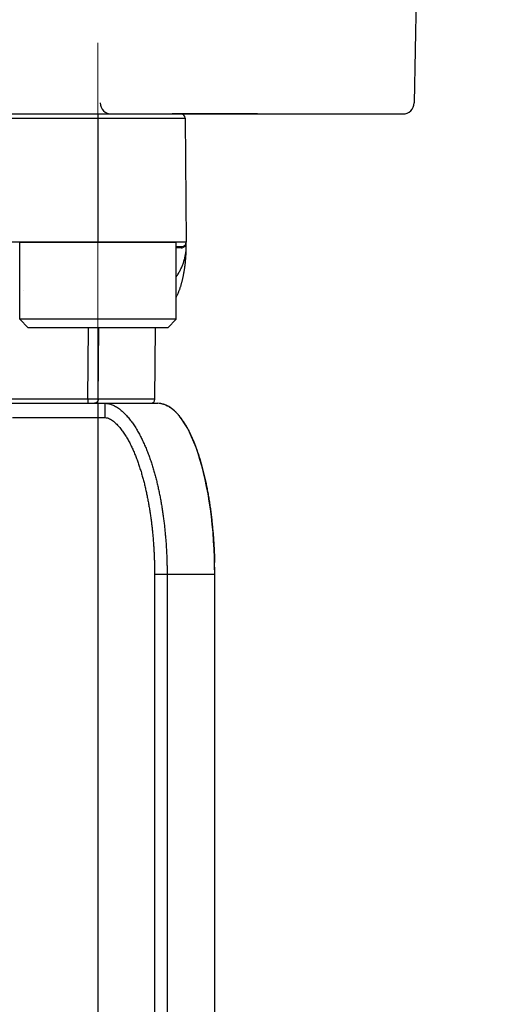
# Model space of a CAD drawing. Header units: millimetres. Extents: x 0 to 1300, y 0 to 891.
# Tile 105 of 141: x 408 to 425, y 473 to 507. Entities that reach past the tile are written whole.
import ezdxf

# ---------------------------------------------------------------- set-up
doc = ezdxf.new("R2010")
doc.units = ezdxf.units.MM
doc.header["$LTSCALE"] = 0.545669
doc.linetypes.add('CENTER', pattern=[50.8, 31.75, -6.35, 6.35, -6.35])
doc.layers.add('NoLayerName_001', color=7, linetype='Continuous')
doc.styles.get("Standard").update_dxf_attribs({"font": 'txt', "bigfont": 'extfont2'})
doc.dimstyles.get("Standard").update_dxf_attribs({"dimtxt": 2.5, "dimasz": 2.5, "dimexe": 1, "dimexo": 1, "dimtad": 1, "dimdec": 3, "dimzin": 0, "dimdsep": 46, "dimtxsty": 'Standard', "dimcen": 2.5, "dimadec": 3, "dimazin": 0, "dimtfac": 0.75, "dimtdec": 3, "dimtmove": 0, "dimatfit": 3, "dimfxl": 1, "dimarcsym": 0})

# ---------------------------------------------------------------- blocks, each defined once
blk = doc.blocks.new('_OPEN30')
at = {"color": 0, "linetype": 'ByBlock', "lineweight": -2}
for p, q in [((-1, 0.267949), (0, 0)), ((0, 0), (-1, -0.267949)), ((0, 0), (-1, 0))]:
    blk.add_line(p, q, dxfattribs=at)
blk = doc.blocks.new('*D54')
at = {"layer": 'Defpoints', "color": 0}
for p in [(327.5, 537.5), (625, 535), (327.5, 404.675)]:
    blk.add_point(p, dxfattribs=at)
at = {"layer": 'NoLayerName_001', "color": 0, "linetype": 'Continuous', "lineweight": 13}
for p, q in [((327.5, 534.5), (327.5, 401.675)), ((625, 532), (625, 401.675)), ((620.5, 404.675), (332, 404.675))]:
    blk.add_line(p, q, dxfattribs=at)
at = {"layer": 'NoLayerName_001', "color": 0, "lineweight": 13, "xscale": 4.5, "yscale": 4.5, "zscale": 4.5}
for p, rotation in [((327.5, 404.675), 180), ((625, 404.675), 360)]:
    blk.add_blockref('_OPEN30', p, dxfattribs=dict(at, rotation=rotation))
at = {"layer": 'NoLayerName_001', "color": 0, "lineweight": 13, "insert": (476.25, 413.896), "char_height": 10.5, "attachment_point": 5}
blk.add_mtext('\\W0.8000;２９８', dxfattribs=at)
blk = doc.blocks.new('*D55')
at = {"layer": 'Defpoints', "color": 0}
for p in [(625, 535), (415.001, 467.279), (415.001, 447.662)]:
    blk.add_point(p, dxfattribs=at)
at = {"layer": 'NoLayerName_001', "color": 0, "linetype": 'Continuous', "lineweight": 13}
for p, q in [((625, 532), (625, 444.662)), ((415.001, 464.279), (415.001, 444.662)), ((620.5, 447.662), (419.501, 447.662))]:
    blk.add_line(p, q, dxfattribs=at)
at = {"layer": 'NoLayerName_001', "color": 0, "lineweight": 13, "xscale": 4.5, "yscale": 4.5, "zscale": 4.5, "rotation": 180}
blk.add_blockref('_OPEN30', (415.001, 447.662), dxfattribs=at)
at = {"layer": 'NoLayerName_001', "color": 0, "lineweight": 13, "xscale": 4.5, "yscale": 4.5, "zscale": 4.5}
blk.add_blockref('_OPEN30', (625, 447.662), dxfattribs=at)
at = {"layer": 'NoLayerName_001', "color": 0, "lineweight": 13, "insert": (520, 456.92), "char_height": 10.5, "attachment_point": 5}
blk.add_mtext('\\W0.8000;２１０', dxfattribs=at)

msp = doc.modelspace()

# ---------------------------------------------------------------- linework, layer by layer
at = {"layer": 'NoLayerName_001', "color": 7, "linetype": 'Continuous', "lineweight": 25}
for p, q in [((422.17966745, 514.29301904), (422.00686231, 504.39301904)), ((380.39308104, 504), (421.60692323, 504)), ((416.5007164, 504), (413.5007164, 504))]:
    msp.add_line(p, q, dxfattribs=at)
at = {"layer": 'NoLayerName_001', "color": 4, "linetype": 'CENTER', "lineweight": 13}
msp.add_line((410.9004447, 506.49999936), (410.9004447, 491.49999936), dxfattribs=at)
at = {"layer": 'NoLayerName_001', "color": 60, "linetype": 'Continuous', "lineweight": 25}
for p, q in [((388.0384805, 503.85130898), (413.9625339, 503.85130898)), ((410.90000213, 504), (410.90000213, 499.50009617)), ((413.9625339, 503.85130898), (414.0005072, 499.5)), ((413.64987713, 499.35), (413.8505072, 499.35)), ((413.94991788, 499.34908409), (413.93774974, 499.34899184)), ((414.0005072, 499.35), (414.0005072, 499.5)), ((408.26887838, 497.79058572), (408.26909586, 497.79086782)), ((410.54681333, 493.99921461), (410.56324712, 496.50000077)), ((410.90605087, 493.99869102), (410.92493693, 496.50000077)), ((412.9018048, 493.99869092), (412.9236334, 496.50000077)), ((410.54681333, 493.99921461), (407.81715093, 493.99921461)), ((410.90604798, 493.99869105), (410.54681285, 493.99921463)), ((412.9018048, 493.99869092), (410.90605087, 493.99869102)), ((389.69589922, 493.85), (413.0005072, 493.85)), ((410.9005072, 493.85), (410.9005072, 470.11198998)), ((411.15136923, 493.35), (411.15136923, 493.85)), ((407.8981528, 493.35), (411.15136923, 493.35)), ((412.88705422, 487.85), (415.0005072, 487.85)), ((412.88705422, 487.85), (412.88705422, 468.65857251)), ((413.3272967, 487.85), (413.3272967, 467.27566031)), ((415.0005072, 467.27940772), (415.0005072, 487.85))]:
    msp.add_line(p, q, dxfattribs=at)
at = {"layer": 'NoLayerName_001', "color": 3, "linetype": 'Continuous', "lineweight": 25}
msp.add_line((388.18847478, 504), (413.81253961, 504), dxfattribs=at)
at = {"layer": 'NoLayerName_001', "color": 2, "linetype": 'Continuous', "lineweight": 13}
msp.add_line((416.5007164, 504), (413.5007164, 504), dxfattribs=at)
at = {"layer": 'NoLayerName_001', "color": 140, "linetype": 'Continuous', "lineweight": 25}
msp.add_line((414.0005072, 499.5), (396.6312763, 499.50053875), dxfattribs=at)
at = {"layer": 'NoLayerName_001', "color": 4, "linetype": 'Continuous', "lineweight": 25}
for p, q in [((408.14987713, 499.50000077), (413.64987713, 499.50000077)), ((408.14987713, 496.80000077), (408.14987713, 499.50000077)), ((413.64987713, 496.80000077), (413.64987713, 499.50000077)), ((408.44987713, 496.50000077), (408.14987713, 496.80000077)), ((413.64987713, 496.80000077), (408.14987713, 496.80000077)), ((413.34987713, 496.50000077), (413.64987713, 496.80000077)), ((413.34987713, 496.50000077), (408.44987713, 496.50000077))]:
    msp.add_line(p, q, dxfattribs=at)
at = {"layer": 'NoLayerName_001', "color": 7, "linetype": 'Continuous', "lineweight": 25}
for centre, start, end in [((411.37562597, 504.4), 181, 270), ((421.60692323, 504.4), 270, 359)]:
    msp.add_arc(centre, 0.4, start, end, dxfattribs=at)
at = {"layer": 'NoLayerName_001', "color": 60, "linetype": 'Continuous', "lineweight": 25}
for centre, radius, start, end in [((413.81253961, 503.85), 0.15, 0.5, 90), ((413.81849568, 499.47405711), 0.1722076, 270.050870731, 284.23782677), ((413.8505072, 499.5), 0.15, 270, 0), ((413.81812321, 499.47563995), 0.17383344, 284.22851217, 285.424488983), ((413.806869, 499.48643876), 0.1897931, 313.598208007, 317.961526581), ((413.78278093, 499.49981698), 0.21771667, 345.010912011, 354.825128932), ((413.78071862, 499.50001663), 0.21978857, 354.821785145, 359.995655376), ((412.46742156, 499.35020998), 1.53307809, 359.834331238, 359.992149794), ((412.75181052, 494), 0.15, 269.995786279, 359.499962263), ((413.00001643, 493.17992755), 0.67007263, 80.689050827, 89.958036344), ((397.16557307, 487.84982536), 17.83493413, 0.000561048, 1.347280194)]:
    msp.add_arc(centre, radius, start, end, dxfattribs=at)
msp.add_ellipse((413.0005072, 487.85), major_axis=(0, -6), ratio=0.3333333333, start_param=1.5707963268, end_param=3.1415926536, dxfattribs=at)
for points, knots in [([(413.64987713, 498.27996091), (413.6582833, 498.29283817), (413.67858367, 498.32348696), (413.70913394, 498.37297148), (413.74148698, 498.42837713), (413.77225042, 498.48469355), (413.80140665, 498.54186524), (413.8288742, 498.59987385), (413.85458789, 498.65868971), (413.87847807, 498.71828609), (413.90047623, 498.77863545), (413.92051323, 498.83970929), (413.93851568, 498.90146489), (413.9544094, 498.96383532), (413.96811703, 499.02673255), (413.97954792, 499.09006062), (413.98864979, 499.15372277), (413.99522738, 499.21762461), (413.99961765, 499.28166285), (413.99998886, 499.32442146), (414.00049323, 499.34577715)], [0, 0, 0, 0, 0.0461344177, 0.1102800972, 0.1744330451, 0.2385963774, 0.3027653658, 0.3669380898, 0.4311169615, 0.4953089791, 0.5595259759, 0.6237848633, 0.6881042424, 0.7524674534, 0.8168377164, 0.8811838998, 0.9454816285, 1.0097140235, 1.0738724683, 1.1379573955, 1.1379573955, 1.1379573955, 1.1379573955]), ([(413.8186436, 499.30184986), (413.81866948, 499.30254805), (413.81870747, 499.30394563), (413.81884735, 499.30603906), (413.81903758, 499.30812971), (413.81928761, 499.31021531), (413.81959564, 499.31229399), (413.81996288, 499.31436374), (413.82038973, 499.31642262), (413.82087682, 499.31846865), (413.82142466, 499.32049979), (413.82203381, 499.3225137), (413.82270701, 499.32450699), (413.82344687, 499.3264759), (413.82425598, 499.32841663), (413.82513693, 499.33032537), (413.82609234, 499.3321983), (413.82712479, 499.33403162), (413.82823681, 499.33582121), (413.82942955, 499.33756182), (413.83070713, 499.33924353), (413.83207312, 499.340854), (413.83353067, 499.34238052), (413.83508299, 499.34381028), (413.83673329, 499.34513042), (413.83848402, 499.34632735), (413.84033218, 499.34738516), (413.8422653, 499.34828985), (413.84426675, 499.34902727), (413.84631924, 499.34956964), (413.84840378, 499.34993651), (413.84980896, 499.34995954), (413.8505072, 499.34999848)], [0, 0, 0, 0, 0.002095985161, 0.004193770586, 0.006292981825, 0.008393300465, 0.010494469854, 0.012596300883, 0.01469867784, 0.016801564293, 0.018905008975, 0.021008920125, 0.023112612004, 0.025215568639, 0.027317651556, 0.029419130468, 0.031520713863, 0.033623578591, 0.035729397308, 0.037839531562, 0.039951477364, 0.042062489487, 0.044171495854, 0.046279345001, 0.048389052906, 0.050506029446, 0.052635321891, 0.054770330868, 0.05690216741, 0.059024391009, 0.061133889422, 0.063231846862, 0.063231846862, 0.063231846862, 0.063231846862]), ([(413.93774301, 499.34899122), (413.93669613, 499.34805079), (413.93461786, 499.34615248), (413.93140724, 499.34340943), (413.92814083, 499.34073115), (413.92480811, 499.33813016), (413.9214115, 499.33560515), (413.91795107, 499.33315874), (413.91442942, 499.33079187), (413.91084926, 499.32850633), (413.90721347, 499.32630382), (413.9035249, 499.32418607), (413.8997864, 499.32215482), (413.89600084, 499.3202118), (413.89217106, 499.31835872), (413.88829992, 499.31659735), (413.88439029, 499.31492932), (413.88044494, 499.31335669), (413.87646704, 499.31188002), (413.87245823, 499.31050535), (413.86842593, 499.30921838), (413.86571044, 499.30845923), (413.86435737, 499.30806768)], [0, 0, 0, 0, 0.004221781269, 0.008443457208, 0.012666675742, 0.016893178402, 0.021124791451, 0.025362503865, 0.029605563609, 0.033852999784, 0.038103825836, 0.042357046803, 0.046611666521, 0.050866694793, 0.055121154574, 0.059374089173, 0.063624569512, 0.067871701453, 0.072114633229, 0.076352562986, 0.080584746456, 0.084810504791, 0.084810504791, 0.084810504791, 0.084810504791]), ([(413.93774301, 499.34899122), (413.93762204, 499.34965908), (413.9373601, 499.35099379), (413.93708455, 499.35301864), (413.93688238, 499.35505672), (413.93676966, 499.35710541), (413.93674655, 499.35915908), (413.93681749, 499.36121291), (413.93698577, 499.36326185), (413.93725501, 499.36530092), (413.93762877, 499.36732511), (413.93811048, 499.36932938), (413.9387039, 499.37130759), (413.93940875, 499.37325279), (413.94022192, 499.37515747), (413.94114073, 499.37701318), (413.94216223, 499.3788116), (413.94328392, 499.380544), (413.94450192, 499.38220313), (413.94581737, 499.38377621), (413.94721293, 499.38527086), (413.94823252, 499.38617107), (413.94873008, 499.38663211)], [0, 0, 0, 0, 0.002036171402, 0.004079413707, 0.006127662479, 0.008179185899, 0.010232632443, 0.012287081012, 0.014342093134, 0.016397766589, 0.018454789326, 0.020514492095, 0.022578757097, 0.024647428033, 0.026718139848, 0.028788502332, 0.030856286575, 0.032919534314, 0.034976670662, 0.037026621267, 0.039068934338, 0.041103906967, 0.041103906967, 0.041103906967, 0.041103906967]), ([(413.99308981, 499.44350781), (413.99265812, 499.44196671), (413.99181983, 499.43887738), (413.99041183, 499.43428606), (413.98891265, 499.42972236), (413.98730506, 499.42519161), (413.98559236, 499.42069374), (413.98377292, 499.41623109), (413.98184813, 499.41180618), (413.97981919, 499.40742249), (413.97768749, 499.40308359), (413.97545438, 499.39879306), (413.97312122, 499.39455448), (413.97068937, 499.39037144), (413.96816018, 499.3862475), (413.96553499, 499.38218626), (413.96281525, 499.37819124), (413.96000201, 499.37426627), (413.95709768, 499.370414), (413.95409973, 499.36664146), (413.951024, 499.36293939), (413.94888498, 499.36055085), (413.94782745, 499.3593477)], [0, 0, 0, 0, 0.00480127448, 0.009602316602, 0.014405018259, 0.019211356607, 0.024023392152, 0.028842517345, 0.033667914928, 0.038498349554, 0.043332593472, 0.048169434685, 0.053007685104, 0.057846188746, 0.062683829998, 0.067519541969, 0.072352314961, 0.077181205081, 0.082005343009, 0.086823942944, 0.091636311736, 0.096441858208, 0.096441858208, 0.096441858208, 0.096441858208]), ([(414.0005072, 499.35), (414.0001043, 499.34997532), (413.99931682, 499.34989876), (413.99819077, 499.34994677), (413.9971419, 499.3497092), (413.99608055, 499.34964398), (413.99495664, 499.34962419), (413.99379707, 499.3496376), (413.99263689, 499.34964178), (413.99149394, 499.34962668), (413.98999966, 499.3495919), (413.98851521, 499.34954339), (413.98703192, 499.34950388), (413.9859142, 499.34948016), (413.98479165, 499.34946047), (413.97841648, 499.3493706), (413.96979129, 499.34926446), (413.95854169, 499.34915414), (413.95291762, 499.34910943), (413.94991788, 499.34908409)], [0, 0, 0, 0, 0.001210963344, 0.002373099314, 0.003358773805, 0.004418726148, 0.005557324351, 0.00673156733, 0.007897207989, 0.009037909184, 0.010160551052, 0.01238123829, 0.013493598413, 0.014611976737, 0.015735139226, 0.016861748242, 0.033739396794, 0.041612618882, 0.050612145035, 0.050612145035, 0.050612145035, 0.050612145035]), ([(413.95189369, 498.63335779), (413.95383093, 498.64820781), (413.95779882, 498.67789574), (413.96319002, 498.72249889), (413.96825731, 498.76713858), (413.97294223, 498.8118195), (413.97726291, 498.8565366), (413.98121699, 498.90128763), (413.9848076, 498.9460696), (413.98803645, 498.99087973), (413.99090533, 499.03571519), (413.99341721, 499.08057282), (413.99556757, 499.12544957), (413.99734562, 499.17034214), (413.99874754, 499.21524693), (413.9997472, 499.26016046), (414.00040083, 499.30507898), (414.00043858, 499.33502681), (414.0005072, 499.35)], [0, 0, 0, 0, 0.04492756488, 0.08985459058, 0.13478056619, 0.17970569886, 0.22463044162, 0.26955519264, 0.31448029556, 0.35940604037, 0.40433266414, 0.44926029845, 0.4941883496, 0.53911586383, 0.58404208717, 0.62896648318, 0.67388873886, 0.71880877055, 0.71880877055, 0.71880877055, 0.71880877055]), ([(413.64987713, 497.5741799), (413.65420821, 497.58253112), (413.66555497, 497.60412571), (413.68289736, 497.63948678), (413.701842, 497.68025996), (413.71986597, 497.72144753), (413.73706297, 497.76298139), (413.75347596, 497.80482563), (413.7691333, 497.84695462), (413.78406613, 497.88934565), (413.7983053, 497.93197641), (413.81188178, 497.97482456), (413.82482647, 498.01786778), (413.8371705, 498.06108423), (413.8489454, 498.10445467), (413.86016785, 498.14796704), (413.87085542, 498.19161134), (413.88102573, 498.2353781), (413.8906964, 498.27925779), (413.89988513, 498.3232409), (413.90860924, 498.367318), (413.91688765, 498.41147983), (413.92473285, 498.4557193), (413.93215688, 498.50003051), (413.93915209, 498.54441072), (413.94578901, 498.58884646), (413.94982654, 498.61852525), (413.95189369, 498.63335779)], [0, 0, 0, 0, 0.0282224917, 0.0731797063, 0.118136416, 0.1630928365, 0.2080444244, 0.2529883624, 0.2979293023, 0.3428709, 0.387814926, 0.4327613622, 0.4777084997, 0.5226530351, 0.5675917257, 0.6125261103, 0.6574583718, 0.7023899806, 0.7473217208, 0.7922537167, 0.8371854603, 0.8821158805, 0.9270446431, 0.9719725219, 1.0169000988, 1.0618276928, 1.106755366, 1.106755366, 1.106755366, 1.106755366]), ([(410.54681333, 493.99921461), (410.54681082, 493.99794835), (410.5468084, 493.99541593), (410.54678924, 493.99161749), (410.54676056, 493.98781934), (410.54672052, 493.98402144), (410.54666936, 493.98022373), (410.54660678, 493.97642616), (410.54653263, 493.97262867), (410.54644669, 493.96883121), (410.54634879, 493.96503371), (410.54623873, 493.96123612), (410.54611633, 493.95743839), (410.54598139, 493.95364046), (410.54583373, 493.94984227), (410.54567315, 493.94604378), (410.54549947, 493.94224494), (410.54531252, 493.93844587), (410.54511143, 493.93464689), (410.54489531, 493.93084847), (410.54466327, 493.92705112), (410.54441442, 493.92325536), (410.54414788, 493.9194617), (410.54386276, 493.91567063), (410.54355817, 493.91188268), (410.54323322, 493.90809835), (410.54288703, 493.90431814), (410.54251872, 493.90054258), (410.54212733, 493.89677218), (410.54171222, 493.89300695), (410.54127107, 493.88924547), (410.54079335, 493.88548553), (410.54026926, 493.88172357), (410.53968871, 493.877956), (410.53904265, 493.87418344), (410.53832406, 493.8704199), (410.53754352, 493.86668896), (410.53667558, 493.8630331), (410.53581473, 493.85940492), (410.53494736, 493.8570903), (410.53454917, 493.85591645)], [0, 0, 0, 0, 0.00379878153, 0.0075972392, 0.01139546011, 0.01519353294, 0.01899154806, 0.02278959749, 0.02658777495, 0.03038617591, 0.03418489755, 0.03798403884, 0.04178370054, 0.04558398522, 0.04938499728, 0.05318684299, 0.05698963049, 0.06079339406, 0.06459782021, 0.06840250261, 0.07220704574, 0.0760110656, 0.07981419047, 0.08361606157, 0.08741633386, 0.09121467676, 0.09501077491, 0.09880432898, 0.10259505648, 0.10638269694, 0.11016838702, 0.11395670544, 0.11775298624, 0.12156289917, 0.12539240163, 0.12923465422, 0.13305729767, 0.13682522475, 0.14051058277, 0.14422922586, 0.14422922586, 0.14422922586, 0.14422922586]), ([(410.90605087, 493.99869102), (410.90597739, 493.99617043), (410.90591023, 493.99111283), (410.90532578, 493.98352946), (410.90445349, 493.97594428), (410.90324167, 493.96837987), (410.90170548, 493.96085737), (410.89984207, 493.95339828), (410.89765342, 493.94602404), (410.89514017, 493.93875609), (410.89230332, 493.93161589), (410.88914376, 493.92462489), (410.88566237, 493.91780456), (410.88186003, 493.91117639), (410.87773764, 493.90476196), (410.87329645, 493.89858346), (410.8685399, 493.89266258), (410.86347178, 493.88702148), (410.85809594, 493.88168251), (410.85241626, 493.87666809), (410.84643723, 493.87200106), (410.84016878, 493.86770817), (410.83363398, 493.86381465), (410.82686457, 493.86034172), (410.81988663, 493.85734113), (410.81275424, 493.85475841), (410.80785561, 493.85354036), (410.80542866, 493.85286975)], [0, 0, 0, 0, 0.0075649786, 0.01516919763, 0.02280530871, 0.0304659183, 0.03814374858, 0.04583179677, 0.05352349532, 0.06121287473, 0.06889473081, 0.07656479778, 0.08421992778, 0.09185827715, 0.09947949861, 0.10708462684, 0.11467489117, 0.12225281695, 0.12982291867, 0.13739190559, 0.14496887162, 0.15256319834, 0.16016922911, 0.16777481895, 0.1753696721, 0.18294610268, 0.19049978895, 0.19049978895, 0.19049978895, 0.19049978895]), ([(410.53454917, 493.85591645), (410.53393725, 493.85471329), (410.53321119, 493.85201641), (410.5307314, 493.85076899), (410.5297404, 493.85)], [0, 0, 0, 0, 0.0040495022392, 0.0078125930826, 0.0078125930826, 0.0078125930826, 0.0078125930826]), ([(410.80542866, 493.85286975), (410.80490022, 493.85274835), (410.80384423, 493.85249954), (410.80225168, 493.85216165), (410.80065374, 493.85184487), (410.79905009, 493.85155319), (410.79744155, 493.85128576), (410.79582861, 493.85104302), (410.79421187, 493.85082508), (410.79259191, 493.85063212), (410.79096929, 493.85046433), (410.78934458, 493.85032185), (410.78771837, 493.85020495), (410.78609123, 493.85011348), (410.78446371, 493.85004875), (410.78283643, 493.85000677), (410.78175161, 493.85000439), (410.78120945, 493.85)], [0, 0, 0, 0, 0.00162663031, 0.003254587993, 0.004883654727, 0.00651361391, 0.008144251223, 0.009775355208, 0.011406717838, 0.013038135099, 0.014669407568, 0.016300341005, 0.017930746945, 0.019560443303, 0.021189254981, 0.022817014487, 0.024443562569, 0.024443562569, 0.024443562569, 0.024443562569]), ([(411.15136923, 493.84999975), (411.17940927, 493.84791846), (411.23592325, 493.84658795), (411.31869132, 493.82752436), (411.39878387, 493.80029605), (411.47544664, 493.76459106), (411.54877267, 493.72276399), (411.61903666, 493.67602098), (411.68628063, 493.62510133), (411.75073118, 493.57072099), (411.81252823, 493.51336344), (411.87184685, 493.45345264), (411.92886356, 493.39133453), (411.98366045, 493.32722439), (412.03635185, 493.26134265), (412.08704684, 493.19390173), (412.13586747, 493.12511136), (412.1829261, 493.0551385), (412.22828535, 492.98408246), (412.27202898, 492.91203537), (412.31423821, 492.83908541), (412.35499866, 492.76532096), (412.3943878, 492.69081854), (412.43245382, 492.61563239), (412.46925153, 492.53981605), (412.5048343, 492.46342185), (412.5392579, 492.38650152), (412.57257408, 492.30909977), (412.6048174, 492.23124863), (412.63602642, 492.15297853), (412.66623893, 492.0743191), (412.69549393, 491.99529984), (412.7238278, 491.91594716), (412.75126546, 491.83628121), (412.77783369, 491.75632151), (412.80355954, 491.67608738), (412.82846794, 491.59559716), (412.85259297, 491.51486995), (412.87592409, 491.433911), (412.89859489, 491.35276299), (412.91300166, 491.29847196), (412.9202935, 491.27135022)], [0, 0, 0, 0, 0.0843515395, 0.1690056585, 0.2535100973, 0.3378775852, 0.4222468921, 0.5065595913, 0.590869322, 0.6751565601, 0.759437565, 0.8437254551, 0.9280170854, 1.0123363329, 1.0966889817, 1.1810590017, 1.2654109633, 1.3497217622, 1.4340089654, 1.518287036, 1.6025625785, 1.6868349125, 1.7711027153, 1.8553709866, 1.9396421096, 2.0239148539, 2.1081846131, 2.1924481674, 2.2767088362, 2.3609690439, 2.445229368, 2.5294886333, 2.6137457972, 2.698002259, 2.7822588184, 2.8665152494, 2.9507703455, 3.0350233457, 3.1192757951, 3.2035289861, 3.2877835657, 3.2877835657, 3.2877835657, 3.2877835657]), ([(413.1084291, 493.84117185), (413.13917598, 493.83398468), (413.2015176, 493.82244984), (413.29030042, 493.78801028), (413.37507916, 493.74533047), (413.45505295, 493.69419998), (413.53048103, 493.63672619), (413.60147953, 493.57389632), (413.66837075, 493.50675917), (413.73148039, 493.43608366), (413.79106432, 493.36244211), (413.84749305, 493.28637334), (413.90101958, 493.20824931), (413.95186455, 493.12836544), (414.00029796, 493.04700617), (414.04651097, 492.96437374), (414.0906551, 492.88062136), (414.13290666, 492.79589944), (414.17342192, 492.71033211), (414.21226701, 492.62398642), (414.24952336, 492.53692799), (414.2852698, 492.44921982), (414.31958583, 492.36092529), (414.3525511, 492.27210779), (414.38424395, 492.18283019), (414.414749, 492.09315336), (414.44413229, 492.00312163), (414.47242482, 491.9127581), (414.49966627, 491.82208309), (414.52589461, 491.73111588), (414.55114828, 491.63987593), (414.57546557, 491.54838263), (414.59888493, 491.45665543), (414.62144432, 491.36471364), (414.64318357, 491.27257638), (414.664136, 491.18025931), (414.68431281, 491.08777137), (414.70373853, 490.99512303), (414.72239949, 490.90231757), (414.74042192, 490.80938404), (414.7517476, 490.74729868), (414.75749665, 490.71627196)], [0, 0, 0, 0, 0.094727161, 0.1896461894, 0.284432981, 0.3792030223, 0.4739314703, 0.5686670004, 0.6633966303, 0.7580916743, 0.8527951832, 0.9474829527, 1.0421589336, 1.1368405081, 1.2315122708, 1.3261743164, 1.4208401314, 1.5155077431, 1.6101722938, 1.7048448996, 1.7995341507, 1.8942432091, 1.9889701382, 2.0837082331, 2.178446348, 2.2731694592, 2.367870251, 2.4625551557, 2.5572302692, 2.6519002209, 2.7465682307, 2.8412361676, 2.9359046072, 3.0305728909, 3.1252392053, 3.2199024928, 3.3145642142, 3.4092257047, 3.5038878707, 3.5985512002, 3.6932157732, 3.6932157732, 3.6932157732, 3.6932157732]), ([(411.15136923, 493.35), (411.17776245, 493.34582193), (411.23172227, 493.34211099), (411.30572516, 493.30865257), (411.37524552, 493.26887238), (411.44045533, 493.22183033), (411.50188265, 493.17014553), (411.56006317, 493.11486981), (411.61519096, 493.05665185), (411.66767501, 492.99605714), (411.71772419, 492.93343428), (411.7655885, 492.86912184), (411.81142648, 492.80334285), (411.85534965, 492.73625762), (411.8974912, 492.66802813), (411.93798083, 492.59881045), (411.9769601, 492.52874824), (412.01449684, 492.45792149), (412.05066311, 492.38639586), (412.08553313, 492.31423392), (412.11918362, 492.24149804), (412.15168387, 492.16824267), (412.18307628, 492.09450618), (412.21340847, 492.02032681), (412.2427265, 491.9457417), (412.27107966, 491.87078713), (412.29850681, 491.79549159), (412.32503952, 491.71987746), (412.3507119, 491.64396645), (412.37555726, 491.56777979), (412.3996106, 491.49133805), (412.42289226, 491.41465567), (412.44542117, 491.33774554), (412.46721686, 491.2606204), (412.48829857, 491.18329293), (412.50868618, 491.10577594), (412.52839727, 491.02808173), (412.54745802, 490.95022451), (412.56586247, 490.87221139), (412.58372491, 490.79407495), (412.59504886, 490.74185565), (412.60078367, 490.71576298)], [0, 0, 0, 0, 0.0801656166, 0.1603983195, 0.2405122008, 0.3207685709, 0.4010717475, 0.4812447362, 0.5613793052, 0.6415147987, 0.7216671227, 0.8018220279, 0.881979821, 0.9621553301, 1.0423470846, 1.1225381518, 1.2027059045, 1.282855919, 1.362998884, 1.443140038, 1.5232795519, 1.6034166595, 1.6835542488, 1.7636933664, 1.8438325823, 1.9239684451, 2.0041008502, 2.0842326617, 2.1643655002, 2.2444996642, 2.324634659, 2.4047716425, 2.4849120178, 2.565056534, 2.6452053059, 2.7253578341, 2.8055130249, 2.8856692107, 2.9658241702, 3.04597525, 3.1261216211, 3.1261216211, 3.1261216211, 3.1261216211]), ([(412.9202935, 491.27135022), (412.92734941, 491.24416567), (412.9416303, 491.18983953), (412.96203802, 491.10808892), (412.98185687, 491.02619256), (413.00098907, 490.94412991), (413.01947685, 490.86191694), (413.03732493, 490.77955982), (413.05454808, 490.69706734), (413.07115836, 490.61444758), (413.08716859, 490.53170884), (413.10259133, 490.44885933), (413.11743944, 490.36590707), (413.13172511, 490.28285902), (413.14545469, 490.19972004), (413.15863521, 490.1164944), (413.17127357, 490.03318618), (413.18337668, 489.94979952), (413.19495149, 489.86633852), (413.20600491, 489.78280728), (413.21654388, 489.69920993), (413.2265753, 489.61555058), (413.23610617, 489.53183329), (413.24514322, 489.44806181), (413.25368986, 489.36423927), (413.26174975, 489.2803686), (413.26932649, 489.19645271), (413.27642369, 489.11249448), (413.28304496, 489.02849681), (413.2891939, 488.94446259), (413.29487414, 488.86039473), (413.30008926, 488.77629612), (413.3048429, 488.69216965), (413.30913862, 488.60801825), (413.31297735, 488.52384471), (413.31636058, 488.43965188), (413.31928804, 488.35544261), (413.32176592, 488.27121978), (413.32377632, 488.18698602), (413.32539123, 488.10274506), (413.32602856, 488.04657851), (413.32640213, 488.01849641)], [0, 0, 0, 0, 0.0842559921, 0.1685133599, 0.2527728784, 0.3370351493, 0.4213004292, 0.5055686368, 0.5898393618, 0.6741118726, 0.7583851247, 0.8426577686, 0.926928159, 1.0111951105, 1.095459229, 1.1797213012, 1.2639819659, 1.3482417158, 1.4325009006, 1.5167597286, 1.6010182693, 1.6852764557, 1.7695340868, 1.8537910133, 1.9380475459, 2.0223040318, 2.1065607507, 2.1908179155, 2.2750756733, 2.3593341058, 2.4435932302, 2.5278530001, 2.6121133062, 2.6963739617, 2.7806346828, 2.8648951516, 2.9491550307, 3.033413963, 3.1176715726, 3.2019274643, 3.2861812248, 3.2861812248, 3.2861812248, 3.2861812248]), ([(412.60078367, 490.71576298), (412.60632121, 490.68962895), (412.61753842, 490.63739156), (412.6335103, 490.55885756), (412.64898403, 490.4802267), (412.66387725, 490.401485), (412.67822509, 490.3226435), (412.69203118, 490.24370654), (412.7053076, 490.16468027), (412.71806427, 490.08557018), (412.73031135, 490.00638122), (412.7420549, 489.92711697), (412.75330146, 489.84778061), (412.76405747, 489.76837519), (412.7743294, 489.68890379), (412.78412373, 489.60936947), (412.7934469, 489.52977532), (412.80230542, 489.45012439), (412.81070564, 489.37041977), (412.81865443, 489.29066468), (412.82615489, 489.21086214), (412.83320894, 489.13101521), (412.83981878, 489.05112706), (412.84598657, 488.97120084), (412.85171444, 488.89123971), (412.85700454, 488.81124682), (412.86185903, 488.73122533), (412.86628006, 488.65117838), (412.87026977, 488.57110914), (412.87383031, 488.49102075), (412.87696385, 488.41091638), (412.87967245, 488.33079917), (412.88195859, 488.25067229), (412.88382318, 488.17053887), (412.88527301, 488.0904021), (412.88629289, 488.01026508), (412.88694971, 487.9301311), (412.88698591, 487.87670932), (412.88705422, 487.85)], [0, 0, 0, 0, 0.0801427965, 0.1602829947, 0.2404213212, 0.3205582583, 0.4006940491, 0.4808287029, 0.5609620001, 0.6410934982, 0.7212230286, 0.8013515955, 0.8814802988, 0.9616101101, 1.0417418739, 1.1218763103, 1.2020140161, 1.2821554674, 1.3623010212, 1.4424508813, 1.5226048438, 1.6027624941, 1.6829233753, 1.76308699, 1.8432528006, 1.9234202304, 2.0035886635, 2.0837574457, 2.1639258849, 2.2440932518, 2.3242587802, 2.4044216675, 2.4845810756, 2.564736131, 2.6448859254, 2.7250295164, 2.8051659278, 2.8852941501, 2.8852941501, 2.8852941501, 2.8852941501]), ([(414.75749665, 490.71627196), (414.76301457, 490.68520298), (414.77421654, 490.6230941), (414.79002264, 490.52975619), (414.80525284, 490.43632451), (414.81981495, 490.34278816), (414.83375314, 490.2491596), (414.84706815, 490.15544261), (414.85977147, 490.0616421), (414.87187174, 489.96776238), (414.88337838, 489.87380788), (414.8943006, 489.77978303), (414.90464768, 489.68569222), (414.91442885, 489.59153988), (414.92365339, 489.49733043), (414.93233046, 489.40306826), (414.94046973, 489.30875776), (414.94807868, 489.21440295), (414.95515978, 489.12000726), (414.96171633, 489.02557413), (414.96775145, 488.93110696), (414.97326816, 488.83660914), (414.97826999, 488.74208409), (414.98275857, 488.64753518), (414.98674266, 488.55296595), (414.99020438, 488.45837928), (414.99322527, 488.36378054), (414.99475232, 488.30070249), (414.99557669, 488.26916583)], [0, 0, 0, 0, 0.0946654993, 0.1893312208, 0.2839960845, 0.3786586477, 0.4733180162, 0.567975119, 0.6626309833, 0.757286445, 0.8519421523, 0.9465985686, 1.0412559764, 1.13591448, 1.2305740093, 1.3252343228, 1.419895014, 1.5145556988, 1.6092161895, 1.7038762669, 1.7985356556, 1.8931940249, 1.9878509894, 2.0825061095, 2.1771588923, 2.2718087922, 2.3664552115, 2.4610975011, 2.4610975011, 2.4610975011, 2.4610975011]), ([(413.32640213, 488.01849641), (413.32662597, 487.99041357), (413.327223, 487.93424969), (413.32722258, 487.87808263), (413.32729705, 487.85)], [0, 0, 0, 0, 0.08425119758, 0.16849938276, 0.16849938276, 0.16849938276, 0.16849938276])]:
    msp.add_open_spline(points, degree=3, knots=knots, dxfattribs=at)
msp.add_open_spline([(413.8186436, 499.30184986), (413.76238811, 499.30179046), (413.70613262, 499.30173106), (413.64987713, 499.30167166)], degree=3, dxfattribs=at)

# ---------------------------------------------------------------- dimensions: what is measured, and where the dimension line sits
at = {"layer": 'NoLayerName_001', "color": 3, "linetype": 'Continuous', "lineweight": 13}
for base, p2, text, picture, middle in [((327.5, 404.67462069), (327.5, 537.5), '\\W0.8000;２９８', '*D54', (476.25, 404.67462069)), ((415.0005072, 447.66223708), (415.0005072, 467.27940772), '\\W0.8000;２１０', '*D55', (520.0002536, 447.66223708))]:
    dim = msp.add_linear_dim(base=base, p1=(625, 535), p2=p2, angle=180, text=text, dimstyle='Standard', override={"dimtxt": 10.5, "dimasz": 4.5, "dimexe": 3, "dimexo": 3, "dimgap": 3, "dimzin": 8, "dimblk": 'OPEN30', "dimclrd": 0, "dimclre": 0, "dimclrt": 0, "dimtp": 0, "dimtm": 0, "dimlwd": 13, "dimlwe": 13}, dxfattribs=at)
    dim.commit()
    dim.dimension.update_dxf_attribs({"geometry": picture, "text_midpoint": middle, "dimtype": 160})

doc.saveas('drawing.dxf')
